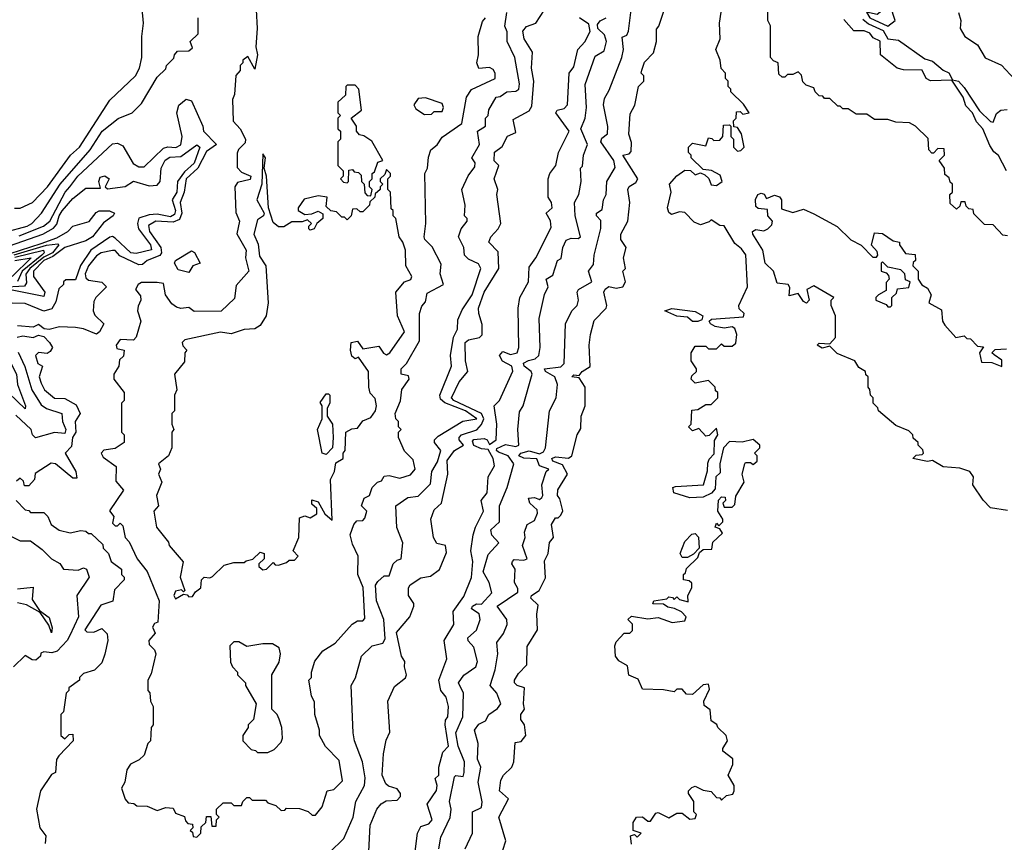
# Model space of a CAD drawing. Extents: x 2668140 to 2765664, y 823621 to 955240.
# Tile 207 of 256: x 2690594 to 2694327, y 875040 to 878158. Entities that reach past the tile are written whole.
import ezdxf

# ---------------------------------------------------------------- set-up
doc = ezdxf.new("R2010")
doc.units = 0

msp = doc.modelspace()

# ---------------------------------------------------------------- linework, layer by layer
at = {"layer": '0CON02XD'}
for points in [[(2690595, 877443.3), (2690642.5, 877465), (2690698.8, 877525), (2690785.9, 877644.1), (2690820, 877675), (2690935, 877852.5), (2691032.5, 877945), (2691047.5, 877975), (2691056.7, 878015), (2691056.7, 878095), (2691063.3, 878145), (2691052.5, 878255)], [(2692425, 875010), (2692436.7, 875045), (2692410, 875135), (2692447.5, 875205), (2692413.3, 875235), (2692417.5, 875275), (2692427.5, 875295), (2692460, 875325), (2692466.7, 875345), (2692471.7, 875418.3), (2692495, 875422.5), (2692512.5, 875445), (2692507.5, 875485), (2692493.3, 875505), (2692493.3, 875525), (2692507.5, 875545), (2692503.3, 875565), (2692507.5, 875625), (2692480, 875635), (2692470, 875645), (2692470, 875655), (2692485, 875680), (2692517, 875713), (2692518.3, 875781.7), (2692556.7, 875845), (2692553.8, 875905), (2692559.3, 875939.3), (2692532, 875965), (2692534.4, 875975.6), (2692563.3, 875995), (2692587, 876043), (2692583.6, 876106.4), (2692596.7, 876135), (2692603, 876177), (2692617.5, 876195), (2692610, 876245), (2692625, 876270), (2692635, 876270), (2692645, 876280), (2692653, 876297), (2692641.7, 876341.7), (2692632.5, 876355), (2692633.6, 876376.4), (2692670, 876435), (2692651.2, 876471.2), (2692615, 876484.4), (2692610.8, 876495), (2692625, 876500.8), (2692675, 876496.7), (2692687.5, 876505), (2692707.5, 876585), (2692721.7, 876608.3), (2692722.5, 876655), (2692737.5, 876695), (2692737.5, 876765), (2692715, 876800), (2692687.5, 876805), (2692695, 876812.5), (2692715, 876810), (2692725.9, 876824.1), (2692757, 876843), (2692752.5, 876925), (2692757.5, 876965), (2692771.7, 877018.3), (2692817.5, 877065), (2692820, 877075), (2692808, 877125), (2692813, 877137), (2692827, 877147), (2692855, 877140), (2692880, 877145), (2692890, 877165), (2692880, 877205), (2692890, 877215), (2692882.5, 877255), (2692892.5, 877295), (2692872.5, 877325), (2692872.5, 877345), (2692900, 877395), (2692907.5, 877465), (2692900, 877515), (2692904.1, 877525.9), (2692929.3, 877540.7), (2692936.7, 877555), (2692880, 877645), (2692905, 877650), (2692911.7, 877658.3), (2692913, 877693), (2692903.6, 877723.6), (2692908.3, 877801.7), (2692926.4, 877833.6), (2692940, 877905), (2692960, 877925), (2692960, 877945), (2692950, 877955), (2692953, 877967), (2692963, 877997), (2692997, 878033), (2693007.5, 878075), (2693008.3, 878121.7), (2693017, 878133), (2693056.4, 878253.6)], [(2691490, 878195), (2691493.8, 878125), (2691488.8, 878055), (2691495.7, 878025), (2691485, 877970), (2691458.3, 878018.3), (2691440, 878005), (2691440, 877995), (2691430, 877985), (2691430, 877965), (2691413, 877947), (2691407.5, 877875), (2691400, 877855), (2691403, 877773), (2691430, 877745), (2691450, 877705), (2691448.3, 877691.7), (2691423.6, 877666.4), (2691418.3, 877651.7), (2691418.3, 877598.3), (2691435, 877580), (2691470, 877565), (2691467, 877553), (2691419.3, 877540.7), (2691408.8, 877525), (2691413, 877427), (2691426.7, 877395), (2691417, 877347), (2691452.5, 877285), (2691450, 877255), (2691462.5, 877205), (2691415, 877150), (2691408.3, 877101.7), (2691357, 877053), (2691255, 877052.5), (2691235, 877067.5), (2691205, 877063.8), (2691188.3, 877068.3), (2691170.5, 877080.5), (2691146.7, 877115), (2691138.3, 877158.3), (2691115, 877162.5), (2691055, 877162.5), (2691042.5, 877155), (2691032.5, 877135), (2691051.7, 877111.7), (2691052.5, 877095), (2691042.5, 877072.5)], [(2691917.5, 875005), (2691922.5, 875105), (2691947.5, 875165), (2691963.6, 875186.4), (2691983, 875197), (2692025, 875200), (2692037, 875213), (2692037.5, 875225), (2692025, 875242.5), (2691992.5, 875252.5), (2691981.7, 875261.7), (2691967.5, 875295), (2691972.5, 875375), (2691983, 875427), (2691997, 875457), (2691990, 875575), (2692015, 875630), (2692056.4, 875663.6), (2692060, 875675), (2692052, 875705), (2692054, 875725), (2692040.8, 875745), (2692022.5, 875835), (2692073.3, 875895), (2692087.5, 875935), (2692087.5, 875945), (2692067.5, 875975), (2692067.5, 876005), (2692073.9, 876016.1), (2692115, 876042.5), (2692150.7, 876049.3), (2692185.9, 876074.1), (2692211.7, 876138.3), (2692207.5, 876165), (2692175, 876172.5), (2692162.5, 876195), (2692152.5, 876265), (2692165, 876300), (2692192.5, 876325), (2692217.5, 876435), (2692215, 876487.5), (2692242.5, 876525), (2692276.2, 876545), (2692260, 876565), (2692260, 876575), (2692268.8, 876585), (2692326.9, 876603.1), (2692345, 876624.2), (2692353.3, 876645), (2692344.4, 876665), (2692240, 876715), (2692231.2, 876725), (2692260, 876785), (2692292.5, 876825), (2692283.8, 876865), (2692282.5, 876935), (2692295, 876944.4), (2692337, 876953), (2692347, 876963), (2692347, 877003), (2692333.9, 877043.9), (2692333.8, 877065), (2692354.1, 877125.9), (2692410, 877215), (2692407.7, 877277.7), (2692372.5, 877315), (2692380, 877335), (2692407.5, 877365), (2692417.5, 877385), (2692403.3, 877495), (2692406.7, 877515), (2692392.5, 877555), (2692410, 877605), (2692393, 877623), (2692393.6, 877656.4), (2692423, 877677), (2692443.6, 877716.4), (2692475, 877730), (2692465, 877780), (2692525, 877812.5), (2692535, 877830), (2692543.3, 877925), (2692533.8, 877975), (2692537.5, 878035), (2692506.7, 878085), (2692501.2, 878115), (2692515, 878132.5), (2692550, 878145), (2692583.3, 878195)], [(2692282.5, 875015), (2692310, 875075), (2692310, 875155), (2692345, 875172.5), (2692347, 875193), (2692331.7, 875268.3), (2692342.5, 875325), (2692330, 875355), (2692332.5, 875415), (2692317.5, 875465), (2692335, 875487.5), (2692359.3, 875500.7), (2692372.5, 875525), (2692405, 875547.5), (2692417.5, 875565), (2692402.5, 875605), (2692377.5, 875635), (2692396.1, 875693.9), (2692406.2, 875755), (2692403, 875797), (2692428.3, 875831.7), (2692442.5, 875865), (2692440, 875885), (2692403.8, 875935), (2692481.7, 875988.3), (2692481.7, 876001.7), (2692470, 876025), (2692472.5, 876075), (2692460, 876095), (2692462.5, 876105), (2692468.3, 876111.7), (2692505, 876110), (2692517.5, 876115), (2692500, 876165), (2692510, 876195), (2692507.5, 876215), (2692517.5, 876245), (2692545, 876260), (2692557, 876287), (2692555, 876300), (2692527.5, 876325), (2692522.5, 876345), (2692545, 876347.5), (2692565, 876340), (2692573, 876347), (2692577.5, 876355), (2692573.3, 876395), (2692590, 876445), (2692600, 876455), (2692565, 876467.5), (2692553.8, 876493.8), (2692505.7, 876495.7), (2692486.7, 876505), (2692493.3, 876515), (2692525, 876523.3), (2692565, 876512.5), (2692579.3, 876520.7), (2692587.5, 876535), (2692602.5, 876675), (2692627.5, 876725), (2692632.5, 876775), (2692622.5, 876805), (2692586.7, 876825), (2692583.3, 876835), (2692645, 876842.5), (2692657.5, 876855), (2692662.5, 877005), (2692687.5, 877055), (2692707.5, 877075), (2692712.5, 877095), (2692707.5, 877125), (2692712.5, 877135), (2692762.5, 877165), (2692750, 877205), (2692769.3, 877230.7), (2692771.2, 877265), (2692797, 877367), (2692797, 877397), (2692780, 877415), (2692780, 877425), (2692801.7, 877438.3), (2692807.5, 877475), (2692817.5, 877495), (2692820, 877545), (2692851.7, 877598.3), (2692846.2, 877625), (2692797.5, 877695), (2692800.7, 877709.3), (2692822.5, 877725), (2692823, 877753), (2692807.5, 877835), (2692810.7, 877859.3), (2692828.8, 877891.2), (2692876.2, 878015), (2692882.5, 878045), (2692878.3, 878091.7), (2692895, 878100), (2692902.5, 878115), (2692912.5, 878195)], [(2692913, 875033), (2692910, 875065), (2692925, 875070), (2692935, 875060), (2692950, 875075), (2692920, 875085), (2692920, 875115), (2692932.5, 875135), (2692955, 875136.7), (2692975, 875120), (2692985, 875120), (2693005, 875150), (2693015, 875152.5), (2693055, 875133.3), (2693085, 875150), (2693105, 875150), (2693135, 875127.5), (2693155, 875130), (2693160, 875145), (2693150, 875155), (2693150, 875195), (2693130, 875225), (2693130, 875235), (2693141.7, 875248.3), (2693155, 875252.5), (2693185, 875237.5), (2693215, 875232.5), (2693235, 875210), (2693248.3, 875208.3), (2693255, 875200), (2693273, 875217), (2693297.5, 875222.5), (2693302.5, 875235), (2693302.5, 875255), (2693280, 875295), (2693297.5, 875335), (2693297, 875357), (2693260, 875385), (2693260, 875395), (2693277.5, 875425), (2693272.5, 875445), (2693240, 875475), (2693236.4, 875486.4), (2693215, 875500), (2693211.7, 875541.7), (2693188.3, 875558.3), (2693187.5, 875575), (2693209.3, 875620.7), (2693205, 875640), (2693185, 875637.5), (2693145, 875600), (2693121.7, 875601.7), (2693105, 875620), (2693085, 875620), (2693075, 875610), (2693035, 875617.5), (2692955, 875620), (2692938.3, 875658.3), (2692903, 875673), (2692898.3, 875708.3), (2692865, 875727.5), (2692852.5, 875745), (2692850, 875785), (2692855, 875800), (2692885, 875832.5), (2692907, 875833), (2692917, 875843), (2692917, 875867), (2692900, 875885), (2692913, 875897), (2692975, 875886.7), (2693015, 875892), (2693067, 875873), (2693115, 875880), (2693120, 875895), (2693103, 875913), (2693076.4, 875926.4), (2693050.7, 875930.7), (2693035, 875942.5), (2692994.1, 875944.1), (2692997.5, 875955), (2693047, 875963), (2693055, 875970), (2693068.3, 875968.3), (2693075, 875960), (2693085, 875970), (2693095, 875960), (2693128.3, 875951.7), (2693127.5, 875975), (2693142.5, 876005), (2693141.7, 876021.7), (2693131.7, 876031.7), (2693110, 876035), (2693110, 876055), (2693118.3, 876061.7), (2693121.7, 876078.3), (2693165, 876120), (2693171.7, 876138.3), (2693185, 876150), (2693218.3, 876151.7), (2693221.7, 876178.3), (2693258.3, 876211.7), (2693248.3, 876228.3), (2693230, 876235), (2693235, 876250), (2693245, 876240), (2693260, 876255), (2693260, 876265), (2693240, 876295), (2693243, 876337), (2693255, 876350), (2693268.3, 876348.3), (2693270, 876335), (2693260, 876325), (2693265, 876310), (2693295, 876310), (2693305, 876320), (2693308.3, 876351.7), (2693340, 876405), (2693332.5, 876435), (2693342.5, 876475), (2693345, 876480), (2693365, 876480), (2693375, 876472.5), (2693390, 876485), (2693390, 876505), (2693380, 876515), (2693400, 876535), (2693400, 876545), (2693375, 876566.7), (2693333, 876557), (2693285, 876559.2), (2693262.5, 876535), (2693248, 876475), (2693249.3, 876440.7), (2693232.5, 876425), (2693230, 876380), (2693216.7, 876363.3), (2693185, 876348.8), (2693135, 876345.8), (2693074.1, 876364.1), (2693070, 876385), (2693080.7, 876389.3), (2693186.7, 876395), (2693201.7, 876448.3), (2693202.5, 876477.5), (2693207.5, 876492.5), (2693227, 876513), (2693227.5, 876562.5), (2693240, 876585), (2693235, 876610), (2693208.3, 876581.7), (2693195, 876580), (2693168.3, 876608.3), (2693145, 876600), (2693130, 876615), (2693140, 876625), (2693141.7, 876678.3), (2693165, 876680), (2693195, 876700), (2693215, 876700), (2693240, 876725), (2693240, 876745), (2693231.7, 876751.7), (2693230, 876765), (2693205, 876790), (2693155, 876780), (2693140, 876795), (2693141.7, 876808.3), (2693160, 876825), (2693160, 876835), (2693140, 876865), (2693140, 876895), (2693155, 876920), (2693195, 876920), (2693205, 876910), (2693235, 876910), (2693255, 876930), (2693265, 876920), (2693295, 876920), (2693308.3, 876931.7), (2693312.5, 876965), (2693305, 876987.5), (2693295, 876993.3), (2693265, 876988.8), (2693230, 876995), (2693212.5, 877005), (2693207.5, 877015), (2693216.7, 877023.3), (2693338.3, 877031.7), (2693340, 877045), (2693321.7, 877061.7), (2693320, 877075), (2693352.5, 877145), (2693346.4, 877266.4), (2693330, 877290), (2693305, 877310), (2693265, 877376.7), (2693248.3, 877378.3), (2693215, 877400), (2693208.3, 877391.7), (2693175, 877380), (2693150.7, 877390.7), (2693115, 877427.5), (2693095, 877430), (2693065, 877420), (2693055, 877427.5), (2693050, 877445), (2693063.8, 877505), (2693057.5, 877535), (2693085, 877566.7), (2693115, 877587.5), (2693137, 877587), (2693155, 877570), (2693175, 877577.5), (2693190.7, 877570.7), (2693206.2, 877556.2), (2693215, 877532.5), (2693235, 877530), (2693257.5, 877545), (2693249.3, 877569.3), (2693217, 877587), (2693185, 877590), (2693140, 877635), (2693140, 877645), (2693130, 877655), (2693130, 877675), (2693145, 877690), (2693195, 877680), (2693205, 877710), (2693218.3, 877708.3), (2693225, 877700), (2693248.3, 877701.7), (2693260, 877715), (2693261.7, 877758.3), (2693285, 877760), (2693290, 877755), (2693290, 877715), (2693300, 877705), (2693300, 877675), (2693315, 877660), (2693328.3, 877661.7), (2693340, 877675), (2693330, 877725), (2693315, 877750), (2693301.7, 877751.7), (2693300, 877775), (2693310, 877785), (2693311.7, 877808.3), (2693325, 877810), (2693335, 877800), (2693360, 877805), (2693338.3, 877838.3), (2693290, 877885), (2693290, 877895), (2693280, 877905), (2693280, 877925), (2693270, 877935), (2693270, 877955), (2693253, 877973), (2693250, 878005), (2693232.5, 878045), (2693250, 878085), (2693247.5, 878145), (2693253, 878187)], [(2694338.3, 877338.3), (2694321.7, 877341.7), (2694285, 877380), (2694251.7, 877381.7), (2694211.7, 877421.7), (2694208.3, 877438.3), (2694191.7, 877441.7), (2694181.7, 877451.7), (2694178.3, 877468.3), (2694161.7, 877468.3), (2694158.3, 877451.7), (2694145, 877440), (2694121.7, 877461.7), (2694120, 877495), (2694130, 877505), (2694130, 877535), (2694121.7, 877541.7), (2694118.3, 877558.3), (2694101.7, 877571.7), (2694100, 877595), (2694080, 877625), (2694100, 877645), (2694098.3, 877668.3), (2694075, 877670), (2694058.3, 877651.7), (2694051.7, 877651.7), (2694040, 877665), (2694038.3, 877708.3), (2693990, 877755), (2693967, 877767), (2693915, 877770), (2693885, 877780), (2693835, 877780), (2693805, 877800), (2693765, 877800), (2693735, 877820), (2693715, 877820), (2693705, 877830), (2693695, 877830), (2693665, 877860), (2693645, 877860), (2693638.3, 877868.3), (2693625, 877870), (2693610, 877885), (2693605, 877900), (2693575, 877910), (2693563, 877923), (2693558.3, 877948.3), (2693545, 877960), (2693525, 877950), (2693505, 877950), (2693495, 877940), (2693485, 877940), (2693471.7, 877951.7), (2693470, 877995), (2693451.7, 878001.7), (2693440, 878015), (2693440, 878135), (2693430, 878155), (2693430, 878215)], [(2693885, 878134), (2693912.5, 878155), (2693895, 878210), (2693885, 878210), (2693845, 878177.5), (2693803.9, 878186.1), (2693817.5, 878165), (2693885, 878134)], [(2690537.5, 877352.5), (2690622.5, 877375), (2690640, 877385), (2690675.8, 877424.2), (2690747.5, 877535), (2690861.2, 877665), (2690906.7, 877735), (2690966.7, 877783.3), (2691020, 877805), (2691055, 877840), (2691115, 877940), (2691148.3, 877971.7), (2691150, 877985), (2691178.3, 878011.7), (2691180, 878025), (2691191.7, 878038.3), (2691235, 878040), (2691248.3, 878051.7), (2691240, 878075), (2691270, 878105), (2691270, 878165)], [(2691265, 875060), (2691280, 875075), (2691281.7, 875098.3), (2691300, 875115), (2691301.7, 875138.3), (2691318.3, 875138.3), (2691321.7, 875101.7), (2691338.3, 875101.7), (2691340, 875125), (2691350, 875135), (2691340, 875145), (2691340, 875165), (2691365, 875190), (2691395, 875190), (2691405, 875180), (2691435, 875180), (2691440, 875195), (2691455, 875210), (2691465, 875210), (2691475, 875200), (2691525, 875200), (2691535, 875190), (2691565, 875180), (2691585, 875160), (2691598.3, 875161.7), (2691605, 875170), (2691655, 875167.5), (2691687, 875157), (2691703, 875143), (2691715, 875142.5), (2691740, 875175), (2691760, 875235), (2691785, 875240), (2691817, 875273), (2691805, 875350), (2691753.6, 875403.6), (2691730, 875445), (2691730, 875465), (2691712.5, 875525), (2691711.7, 875571.7), (2691700, 875595), (2691690, 875655), (2691700, 875665), (2691700, 875685), (2691713, 875727), (2691743.6, 875766.4), (2691790, 875795), (2691853.6, 875866.4), (2691875, 875880), (2691895, 875880), (2691901.7, 875888.3), (2691896.1, 876006.1), (2691876.2, 876055), (2691877.5, 876125), (2691855, 876170), (2691846.7, 876205), (2691860, 876245), (2691871.7, 876258.3), (2691895, 876260), (2691901.7, 876268.3), (2691910, 876295), (2691890, 876315), (2691900, 876345), (2691920, 876355), (2691930, 876385), (2691950, 876405), (2691965, 876410), (2691975, 876427.5), (2691995, 876430), (2692035, 876420), (2692075, 876432.5), (2692092.5, 876455), (2692085, 876490), (2692053, 876523), (2692030, 876575), (2692030, 876595), (2692040, 876605), (2692030, 876615), (2692030, 876635), (2692020, 876645), (2692017.5, 876665), (2692037, 876713), (2692043, 876757), (2692070, 876795), (2692068.3, 876808.3), (2692040, 876815), (2692040, 876835), (2692060, 876855), (2692109.3, 876940.7), (2692110, 877045), (2692118.3, 877071.7), (2692131.7, 877088.3), (2692138.3, 877121.7), (2692200, 877155), (2692187.5, 877195), (2692191.7, 877231.7), (2692157, 877297), (2692130, 877325), (2692127.5, 877335), (2692133.3, 877385), (2692130, 877575), (2692140, 877595), (2692143, 877637), (2692152.5, 877665), (2692176.4, 877683.6), (2692195, 877712.5), (2692270, 877765), (2692287.5, 877865), (2692307, 877893), (2692396.7, 877935), (2692396.7, 877955), (2692389.3, 877969.3), (2692375, 877977.5), (2692335, 877973.3), (2692327.5, 877995), (2692333.8, 878025), (2692332.5, 878095), (2692348.3, 878151.7), (2692360, 878165)], [(2691768.3, 875001.7), (2691822.5, 875055), (2691857.5, 875135), (2691867.5, 875195), (2691901.2, 875255), (2691903.3, 875285), (2691893.3, 875345), (2691862.5, 875425), (2691857.5, 875455), (2691850, 875635), (2691867, 875663), (2691890, 875745), (2691930, 875785), (2691970, 875795), (2691979.3, 875810.7), (2691973.8, 875885), (2691946, 875955), (2691942.5, 876015), (2691951.7, 876028.3), (2691975, 876050), (2691995, 876050), (2692010, 876095), (2692025, 876110), (2692040, 876115), (2692046.7, 876175), (2692023.9, 876233.9), (2692020, 876315), (2692065, 876347.5), (2692105, 876352.5), (2692150.7, 876399.3), (2692156.7, 876445), (2692177.3, 876482.7), (2692190, 876525), (2692166, 876555), (2692166, 876565), (2692180.3, 876579.7), (2692274.1, 876635.9), (2692327.5, 876645), (2692283.3, 876675), (2692205.5, 876705.5), (2692189.5, 876719.5), (2692186.2, 876735), (2692231.2, 876845), (2692226.7, 876885), (2692238, 876955), (2692253.3, 876985), (2692255, 877020), (2692271.7, 877058.3), (2692308.8, 877115), (2692342.5, 877215), (2692333, 877233), (2692295, 877250), (2692280, 877265), (2692277.5, 877295), (2692257.5, 877335), (2692267.5, 877365), (2692290, 877395), (2692290, 877405), (2692280, 877415), (2692282.5, 877455), (2692270, 877515), (2692293.8, 877566.2), (2692319.3, 877600.7), (2692320, 877615), (2692307.5, 877635), (2692336.7, 877685), (2692330, 877735), (2692360, 877755), (2692360, 877785), (2692370, 877795), (2692373, 877817), (2692400, 877865), (2692415, 877867.5), (2692440, 877885), (2692475, 877886.7), (2692486.2, 877895), (2692488.8, 877915), (2692471.2, 878015), (2692442.5, 878075), (2692441.7, 878111.7), (2692433.3, 878133.3), (2692440, 878185)], [(2692092.5, 875005), (2692102.5, 875075), (2692115, 875100), (2692145, 875110), (2692157.5, 875125), (2692138, 875185), (2692173.9, 875236.1), (2692176.7, 875255), (2692168.3, 875281.7), (2692182.5, 875295), (2692182.5, 875325), (2692198.3, 875381.7), (2692220, 875405), (2692206.2, 875485), (2692207.5, 875502.5), (2692217.5, 875515), (2692220, 875555), (2692210.7, 875590.7), (2692190, 875615), (2692182.5, 875655), (2692213.3, 875735), (2692203.3, 875805), (2692240, 875865), (2692237.5, 875915), (2692278, 875972), (2692306.1, 876043.9), (2692311.2, 876105), (2692304.2, 876145), (2692313.3, 876205), (2692321.2, 876235), (2692352.5, 876295), (2692343.3, 876335), (2692365.9, 876364.1), (2692370, 876425), (2692393.6, 876466.4), (2692388.8, 876495), (2692369.5, 876529.5), (2692345, 876531.8), (2692315, 876544.6), (2692310, 876560), (2692315, 876566.9), (2692355, 876570.6), (2692365.8, 876565.8), (2692375, 876547.5), (2692400, 876565), (2692402.5, 876625), (2692392.5, 876695), (2692412.5, 876715), (2692463.6, 876826.4), (2692460, 876845), (2692424.4, 876864.4), (2692412.9, 876885), (2692425, 876900), (2692455, 876888.6), (2692480, 876895), (2692486.7, 876915), (2692483.3, 877065), (2692490, 877105), (2692522.5, 877165), (2692525, 877220), (2692550, 877255), (2692609.3, 877370.7), (2692606.2, 877396.2), (2692590, 877425), (2692612.5, 877445), (2692610, 877465), (2692597.5, 877485), (2692597.5, 877555), (2692603.3, 877575), (2692626.7, 877605), (2692636.7, 877655), (2692676.7, 877735), (2692626, 877805), (2692631.2, 877815), (2692658, 877822), (2692670, 877835), (2692677.5, 877955), (2692695, 877980), (2692710, 878045), (2692736.1, 878073.9), (2692757.1, 878112.9), (2692750.9, 878140.9), (2692716.7, 878165)], [(2692182.5, 875015), (2692190.7, 875059.3), (2692226.2, 875133.8), (2692230, 875165), (2692223.3, 875195), (2692242, 875288), (2692247, 875293), (2692275, 875290), (2692278.8, 875305), (2692280, 875345), (2692256.2, 875405), (2692246.7, 875455), (2692273.8, 875515), (2692276.7, 875605), (2692257.5, 875645), (2692277, 875673), (2692322.5, 875705), (2692330, 875725), (2692315, 875780), (2692293.9, 875803.9), (2692293.3, 875815), (2692326, 875844), (2692340, 875885), (2692336.2, 875906.2), (2692306.7, 875925), (2692310, 875935), (2692325, 875943.3), (2692345, 875942.5), (2692383.3, 875985), (2692373.3, 876025), (2692351.2, 876065), (2692369.3, 876130.7), (2692410, 876175), (2692383.9, 876203.9), (2692380, 876225), (2692412.5, 876255), (2692412.5, 876315), (2692442.5, 876385), (2692467.5, 876475), (2692446, 876505), (2692408.8, 876518.8), (2692401.4, 876525), (2692402.7, 876532.7), (2692435, 876547.5), (2692475, 876540), (2692486.7, 876545), (2692482.5, 876605), (2692488.3, 876671.7), (2692502.5, 876695), (2692536.7, 876815), (2692533.3, 876825), (2692506, 876845), (2692504.4, 876855.6), (2692523.3, 876866.7), (2692547.5, 876872.5), (2692562.5, 876885), (2692567.5, 876915), (2692563.3, 877025), (2692583.6, 877116.4), (2692597.5, 877145), (2692590, 877175), (2692615, 877190), (2692632.5, 877245), (2692647, 877253), (2692653.3, 877295), (2692665, 877322.5), (2692685, 877330), (2692711.7, 877328.3), (2692720, 877335), (2692700, 877415), (2692697.5, 877465), (2692713.3, 877495), (2692722.5, 877545), (2692720, 877595), (2692727, 877603), (2692731.2, 877645), (2692746.2, 877685), (2692721.2, 877745), (2692737.5, 877785), (2692742.5, 877825), (2692737, 877913), (2692775, 878020), (2692810, 878040), (2692818.8, 878075), (2692810.5, 878100.5), (2692786.2, 878125), (2692785, 878140), (2692795, 878153.3), (2692817.5, 878165)], [(2694335.6, 877585.6), (2694305, 877643.3), (2694286.9, 877656.9), (2694271.7, 877681.7), (2694245.8, 877745), (2694221.1, 877771.1), (2694206.2, 877805), (2694181.2, 877831.2), (2694170.8, 877865), (2694128.3, 877928.3), (2694047, 877927), (2694030, 877935), (2694015, 877966.7), (2693945, 877967.5), (2693920, 877975), (2693857.5, 878025), (2693856.2, 878076.2), (2693830, 878090), (2693817, 878107), (2693795, 878116.2), (2693756.4, 878116.4), (2693718.7, 878158.7)], [(2693790.5, 878160.5), (2693812.1, 878142.1), (2693867, 878117), (2693885, 878086.2), (2693925, 878080), (2694025, 878010), (2694055, 878000.5), (2694095, 877966.9), (2694116.5, 877956.5), (2694130.7, 877930.7), (2694153.3, 877925), (2694175, 877900.8), (2694233.2, 877813.2), (2694275, 877772.5), (2694285, 877770), (2694297.5, 877802.5), (2694314.2, 877815.8), (2694337.3, 877817.3)], [(2694153.3, 878185), (2694162.5, 878155), (2694160, 878125), (2694177.5, 878095), (2694225, 878062.5), (2694253.6, 878013.6), (2694316.1, 877986.1), (2694365, 877932.5)], [(2691925, 877490), (2691930, 877515), (2691920, 877525), (2691920, 877545), (2691930, 877555), (2691930, 877575), (2691938.3, 877581.7), (2691951.7, 877618.3), (2691970, 877625), (2691928.3, 877698.3), (2691898.3, 877718.3), (2691881.7, 877721.7), (2691870, 877735), (2691870, 877755), (2691850, 877785), (2691890, 877815), (2691880, 877895), (2691865, 877910), (2691835, 877910), (2691830, 877905), (2691828.3, 877871.7), (2691800, 877845), (2691800, 877805), (2691810, 877795), (2691800, 877785), (2691800, 877745), (2691810, 877735), (2691810, 877705), (2691800, 877695), (2691800, 877605), (2691820, 877585), (2691820, 877565), (2691810, 877555), (2691821.7, 877541.7), (2691835, 877540), (2691840, 877545), (2691841.7, 877588.3), (2691855, 877590), (2691861.7, 877581.7), (2691878.3, 877578.3), (2691888.3, 877568.3), (2691890, 877545), (2691900, 877535), (2691901.7, 877501.7), (2691911.7, 877491.7), (2691925, 877490)], [(2690591.1, 877338.9), (2690683.8, 877375), (2690708, 877395), (2690765.9, 877504.1), (2690783.8, 877525), (2690813.8, 877565), (2690945, 877687.5), (2690965, 877690), (2690985, 877680), (2691023.6, 877613.6), (2691045, 877600), (2691065, 877600), (2691138.8, 877671.2), (2691155, 877676.7), (2691186.1, 877673.9), (2691205, 877683.3), (2691210, 877715), (2691188.8, 877805), (2691196.4, 877833.6), (2691225, 877857.5), (2691245, 877850), (2691287.5, 877755), (2691290, 877735), (2691340, 877685), (2691301.7, 877658.3), (2691269.2, 877595), (2691224.3, 877555), (2691217.5, 877505), (2691202.5, 877465), (2691208.1, 877425), (2691199.1, 877400.9), (2691175, 877390.6), (2691110, 877395), (2691081.7, 877378.3), (2691086.2, 877355), (2691128.6, 877295), (2691130.8, 877275), (2691125.5, 877264.5), (2691077.5, 877245), (2691059.5, 877230.5), (2691045, 877228.8), (2690973, 877263), (2690955, 877283.3), (2690945, 877283.3), (2690902.5, 877275), (2690885, 877263.3), (2690854, 877225), (2690842, 877195), (2690845, 877180), (2690855, 877171.2), (2690905, 877163.3), (2690922.5, 877145), (2690882.5, 877105), (2690875, 877090), (2690872.5, 877055), (2690878.3, 877038.3), (2690912.5, 877005), (2690896.7, 876975), (2690885, 876966.7), (2690835, 876986.7), (2690805, 876991.2), (2690745, 876993.3), (2690705, 876983.3), (2690686.7, 876986.7), (2690665, 877002.5), (2690645, 876992.5), (2690585, 876997.5)], [(2692128.3, 877798.3), (2692155, 877800), (2692165, 877810), (2692195, 877810), (2692200, 877825), (2692195, 877840), (2692131.7, 877861.7), (2692105, 877860), (2692087.5, 877835), (2692095, 877820), (2692128.3, 877798.3)], [(2690555, 877300.4), (2690681.2, 877345), (2690721.7, 877368.3), (2690735, 877383.3), (2690743.1, 877415), (2690755, 877434), (2690795, 877480), (2690845, 877520), (2690900, 877520), (2690893.3, 877545), (2690899.3, 877560.7), (2690916.4, 877566.4), (2690932.5, 877555), (2690917.5, 877525), (2690927, 877517), (2690993.9, 877526.1), (2691025, 877546.2), (2691085, 877528.6), (2691115, 877530.8), (2691125.7, 877545), (2691130, 877595), (2691145, 877626.2), (2691162.9, 877637.1), (2691205, 877639.2), (2691265, 877683.3), (2691276.2, 877675), (2691255.4, 877614.6), (2691218.3, 877581.7), (2691191.4, 877545), (2691189.4, 877505), (2691171.4, 877475), (2691184.4, 877435), (2691180.9, 877419.1), (2691165, 877411.5), (2691115, 877420.5), (2691085, 877418.5), (2691045, 877406), (2691040, 877385), (2691044.4, 877365), (2691089.2, 877305), (2691093.8, 877286.2), (2691035, 877271.4), (2691014.5, 877274.5), (2690955, 877330), (2690945, 877336.7), (2690935, 877333.3), (2690862.9, 877285), (2690823.7, 877226.3), (2690805, 877172.5), (2690768.3, 877171.7), (2690760, 877165), (2690760, 877155), (2690742.3, 877137.7), (2690730.9, 877089.1), (2690715, 877062), (2690685, 877053.8), (2690615, 877082), (2690565, 877083.8)], [(2691185, 875962.5), (2691215, 875980), (2691228.3, 875978.3), (2691235, 875970), (2691248.3, 875971.7), (2691260, 875990), (2691280, 876005), (2691282.5, 876035), (2691292.5, 876045), (2691315, 876042.5), (2691325, 876047.5), (2691369.3, 876090.7), (2691405, 876100), (2691445, 876100), (2691452.5, 876107.5), (2691477, 876113), (2691505, 876140), (2691520, 876135), (2691520, 876115), (2691500, 876095), (2691500, 876085), (2691515, 876072.5), (2691530, 876075), (2691555, 876100), (2691561.7, 876091.7), (2691575, 876090), (2691605, 876100), (2691615, 876110), (2691635, 876110), (2691650, 876125), (2691630, 876145), (2691652.5, 876195), (2691655, 876270), (2691675, 876277.5), (2691695, 876270), (2691720, 876285), (2691720, 876305), (2691701.7, 876321.7), (2691701.7, 876338.3), (2691725, 876330), (2691750, 876285), (2691778.3, 876261.7), (2691772.5, 876415), (2691786.7, 876445), (2691791.7, 876478.3), (2691820, 876495), (2691820, 876515), (2691827.5, 876525), (2691830, 876595), (2691853, 876607), (2691875, 876610), (2691895, 876637.5), (2691925, 876650), (2691942.5, 876675), (2691946.7, 876695), (2691941.7, 876721.7), (2691923, 876743), (2691917.5, 876765), (2691916.7, 876825), (2691878.3, 876878.3), (2691865, 876872.5), (2691853, 876883), (2691847.5, 876905), (2691850, 876935), (2691875, 876940), (2691895, 876910), (2691955, 876920), (2691973.6, 876893.6), (2691985, 876887.5), (2691997.5, 876895), (2692052.5, 876975), (2692026.7, 877035), (2692020, 877125), (2692052.5, 877165), (2692076.1, 877173.9), (2692080, 877185), (2692057.5, 877225), (2692056.7, 877285), (2692046.7, 877315), (2692032.5, 877335), (2692020, 877405), (2692010, 877415), (2692010, 877435), (2692001.7, 877441.7), (2692000, 877505), (2691990, 877515), (2691990, 877555), (2692000, 877565), (2692000, 877575), (2691985, 877590), (2691978.3, 877571.7), (2691960, 877555), (2691960, 877545), (2691970, 877535), (2691960, 877525), (2691960, 877515), (2691941.7, 877498.3), (2691940, 877485), (2691921.7, 877468.3), (2691920, 877455), (2691895, 877430), (2691885, 877430), (2691871.7, 877441.7), (2691855, 877440), (2691850, 877415), (2691835, 877400), (2691825, 877410), (2691815, 877410), (2691795, 877430), (2691773, 877433), (2691755, 877450), (2691760, 877485), (2691725, 877490), (2691671.7, 877478.3), (2691650, 877445), (2691650, 877435), (2691675, 877420), (2691701.7, 877421.7), (2691725, 877432.5), (2691742.5, 877422.5), (2691742.5, 877405), (2691720, 877385), (2691710, 877365), (2691695, 877360), (2691690, 877365), (2691690, 877375), (2691700, 877385), (2691685, 877400), (2691665, 877392.5), (2691625, 877392.5), (2691595, 877372.5), (2691575, 877372.5), (2691555, 877390), (2691536.7, 877445), (2691528.8, 877565), (2691520, 877595), (2691526.2, 877635), (2691515, 877650), (2691512, 877535), (2691493.3, 877475), (2691520, 877425), (2691517.5, 877415), (2691495, 877400), (2691481.2, 877345), (2691497.5, 877307.5), (2691502.3, 877262.3), (2691527.5, 877225), (2691535.8, 877085), (2691528, 877035), (2691505, 876998.8), (2691485, 876986.2), (2691445, 876984), (2691395, 876968), (2691355, 876973.3), (2691220, 876945), (2691210, 876935), (2691211.7, 876921.7), (2691227.5, 876905), (2691220, 876895), (2691218.3, 876861.7), (2691180, 876815), (2691190, 876755), (2691180, 876735), (2691180, 876675), (2691170, 876665), (2691170, 876625), (2691177.5, 876605), (2691170, 876595), (2691170, 876535), (2691157.5, 876505), (2691120, 876475), (2691127.5, 876455), (2691120, 876435), (2691132.5, 876405), (2691112.5, 876355), (2691120, 876315), (2691102.5, 876295), (2691112.5, 876235), (2691158.3, 876178.3), (2691160, 876165), (2691213, 876103), (2691202.5, 876045), (2691220, 875995), (2691215, 875990), (2691207.5, 875997.5), (2691185, 875992.5), (2691177.5, 875975), (2691185, 875962.5)], [(2693680, 877105), (2693605, 877148.8), (2693577.5, 877135), (2693587.5, 877095), (2693577, 877083), (2693565, 877090), (2693545, 877120), (2693511.7, 877111.7), (2693513, 877143), (2693507.5, 877155), (2693465, 877160), (2693451.2, 877205), (2693420, 877235), (2693411.2, 877285), (2693373.3, 877345), (2693372.5, 877355), (2693385, 877362.5), (2693415, 877357.5), (2693430, 877365), (2693445, 877380), (2693447.5, 877395), (2693430, 877415), (2693428.3, 877438.3), (2693393, 877443), (2693385, 877450), (2693383.6, 877476.4), (2693392.5, 877495), (2693405, 877500), (2693416.4, 877496.4), (2693425, 877480), (2693455, 877492.5), (2693475, 877486.7), (2693482.5, 877475), (2693481.7, 877441.7), (2693525, 877427.5), (2693565, 877440), (2693605, 877422.5), (2693693.6, 877373.6), (2693745, 877323.3), (2693783.9, 877303.9), (2693828.3, 877258.3), (2693841.7, 877258.3), (2693847.5, 877265), (2693845, 877280), (2693823.3, 877303.3), (2693835, 877350), (2693865, 877347.5), (2693905, 877320), (2693930, 877315), (2693930, 877305), (2693951.7, 877271.7), (2693988.3, 877268.3), (2693990, 877245), (2693981.7, 877238.3), (2693980, 877225), (2694000, 877205), (2694000, 877175), (2694013.6, 877153.6), (2694035, 877140), (2694050, 877115), (2694040, 877085), (2694088.3, 877058.3), (2694092.5, 877015), (2694100.7, 877000.7), (2694143.3, 876953.3), (2694175, 876960), (2694185, 876950), (2694198.3, 876948.3), (2694225, 876920), (2694248.3, 876918.3), (2694232.5, 876895), (2694240, 876860), (2694279.3, 876859.3), (2694317, 876843), (2694317, 876867), (2694288.3, 876888.3), (2694280, 876895), (2694291.7, 876908.3), (2694335, 876910)], [(2690573.6, 877443.6), (2690595, 877443.3)], [(2690557.8, 877272.2), (2690675, 877309.7), (2690735, 877330.9), (2690775.8, 877355), (2690795, 877376), (2690856.5, 877393.5), (2690883, 877427), (2690895, 877433.8), (2690933.6, 877433.6), (2690952.5, 877425), (2690947.5, 877415), (2690911.4, 877388.6), (2690870, 877335), (2690845, 877320), (2690765, 877294.4), (2690719.8, 877260.2), (2690685.6, 877245), (2690645.7, 877205), (2690645.8, 877185), (2690688.6, 877125), (2690685, 877108.8), (2690565, 877133.1)], [(2690572.6, 877267.4), (2690695, 877303.2), (2690738, 877308), (2690742.5, 877305), (2690717.8, 877275), (2690685, 877258), (2690631.5, 877215), (2690616.6, 877193.4), (2690619.5, 877160.5), (2690611.9, 877148.1), (2690525, 877143.2)], [(2690575, 877245.9), (2690636.7, 877255), (2690565.4, 877184.6)], [(2690575, 877257.9), (2690683.9, 877283.9), (2690685.8, 877275), (2690677.1, 877265), (2690602.7, 877205), (2690585, 877166.2)], [(2691235, 877200), (2691195, 877210), (2691181.2, 877235), (2691183.8, 877245), (2691245, 877282.5), (2691256.1, 877276.1), (2691277.5, 877235), (2691250, 877225), (2691235, 877200)], [(2693895, 877070), (2693900, 877075), (2693900, 877105), (2693918.3, 877121.7), (2693921.7, 877138.3), (2693965, 877142.5), (2693970, 877165), (2693951.7, 877171.7), (2693950, 877195), (2693935, 877210), (2693885, 877220), (2693865, 877240), (2693860, 877235), (2693860, 877205), (2693878.3, 877198.3), (2693888.3, 877188.3), (2693890, 877175), (2693878.3, 877161.7), (2693878.3, 877131.7), (2693850, 877115), (2693840, 877105), (2693840, 877095), (2693878.3, 877078.3), (2693885, 877070), (2693895, 877070)], [(2694338.3, 876298.3), (2694275, 876307.5), (2694247, 876337), (2694207.5, 876395), (2694210, 876425), (2694196.1, 876446.1), (2694158.6, 876458.6), (2694095, 876463.8), (2694055, 876487.5), (2694035, 876483.8), (2693980, 876495), (2693993, 876507), (2694015, 876510), (2694020, 876515), (2694018.3, 876528.3), (2694000, 876545), (2694000, 876555), (2693981.7, 876571.7), (2693980, 876585), (2693965, 876600), (2693915, 876620), (2693850, 876675), (2693847, 876687), (2693830, 876705), (2693830, 876725), (2693820, 876735), (2693817, 876757), (2693810, 876765), (2693810, 876805), (2693801.7, 876811.7), (2693800, 876825), (2693775, 876840), (2693760, 876865), (2693692.9, 876892.9), (2693665, 876920), (2693636.4, 876913.6), (2693617.5, 876925), (2693625, 876932.5), (2693665, 876930), (2693686.4, 876953.6), (2693686.7, 877035), (2693670, 877075), (2693670, 877095), (2693680, 877105)], [(2691042.5, 877072.5), (2691040, 877055), (2691053.3, 877015), (2691035.8, 876954.2), (2691025, 876943.8), (2690975, 876946.2), (2690960, 876925), (2690961.7, 876911.7), (2690990, 876905), (2690987, 876883), (2690971.7, 876868.3), (2690970, 876845), (2690950, 876815), (2690950, 876795), (2690990, 876745), (2690990, 876715), (2690980, 876705), (2690980, 876595), (2690990, 876585), (2690990, 876555), (2690955, 876532.5), (2690913, 876527), (2690902.5, 876515), (2690910, 876500), (2690960, 876465), (2690958.3, 876408.3), (2690986.7, 876375), (2690933.6, 876296.4), (2690950, 876275), (2690945, 876250), (2690955, 876240), (2690965, 876240), (2690975, 876250), (2690985, 876240), (2690993.3, 876195), (2691008.8, 876178.8), (2691038.8, 876115), (2691077, 876067), (2691122.5, 875955), (2691117.5, 875875), (2691105, 875870), (2691097.5, 875855), (2691106.7, 875833.3), (2691083.3, 875805), (2691085, 875790), (2691105, 875770), (2691110, 875755), (2691091.7, 875678.3), (2691080, 875655), (2691080, 875615), (2691087, 875607), (2691090, 875575), (2691100, 875555), (2691100, 875485), (2691092.5, 875475), (2691090, 875425), (2691080, 875415), (2691065, 875370), (2691047, 875353), (2691013.6, 875336.4), (2691000, 875315), (2690991.7, 875268.3), (2690980, 875245), (2690993, 875203), (2691005, 875190), (2691027, 875187), (2691038.3, 875178.3), (2691077, 875177), (2691115, 875160), (2691148.3, 875171.7), (2691175, 875170), (2691185, 875150), (2691218.3, 875138.3), (2691221.7, 875121.7), (2691231.7, 875111.7), (2691248.3, 875108.3), (2691250, 875095), (2691240, 875085), (2691248.3, 875078.3), (2691251.7, 875061.7), (2691265, 875060)], [(2693165, 877014), (2693145, 877014), (2693125, 877030), (2693085, 877034), (2693040, 877055), (2693066.7, 877063.3), (2693155, 877052), (2693183.3, 877035), (2693179.5, 877020.5), (2693165, 877014)], [(2690584.2, 876954.2), (2690605, 876960), (2690645, 876953.3), (2690665, 876962.5), (2690685, 876957.5), (2690706.7, 876935), (2690717.5, 876915), (2690709.3, 876900.7), (2690697.5, 876892.5), (2690665, 876896.7), (2690654, 876885), (2690662.5, 876855), (2690680, 876845), (2690667.5, 876805), (2690675, 876780), (2690687.5, 876755), (2690725, 876723.3), (2690765, 876722.5), (2690808.3, 876698.3), (2690822.5, 876665), (2690803.8, 876635), (2690806.2, 876595), (2690794.2, 876575), (2690789.5, 876540.5), (2690766.2, 876515), (2690806.2, 876445), (2690810, 876420), (2690795, 876420), (2690730, 876475), (2690713, 876477), (2690651.7, 876438.3), (2690650, 876415), (2690628.3, 876391.7), (2690611.7, 876391.7), (2690608.3, 876408.3), (2690595, 876420), (2690581.7, 876408.3)], [(2690615, 876683.3), (2690551.9, 876741.9), (2690512.1, 876762.1), (2690501.1, 876775), (2690487.5, 876835), (2690461.2, 876875), (2690461.4, 876888.6), (2690475, 876903.3), (2690505, 876905.3), (2690532.8, 876892.8), (2690548.3, 876878.3), (2690581.8, 876815), (2690585.5, 876775), (2690616, 876695), (2690615, 876683.3)], [(2690588, 876898), (2690613.3, 876843.3), (2690640, 876755), (2690675, 876698.8), (2690695, 876684.2), (2690753.3, 876665), (2690756.2, 876635), (2690768, 876605), (2690765, 876590), (2690725, 876593.1), (2690653, 876573), (2690642.5, 876585), (2690637.5, 876605), (2690579.1, 876659.1)], [(2691755, 876510), (2691740, 876515), (2691723.3, 876605), (2691740, 876645), (2691740, 876695), (2691733, 876707), (2691755, 876740), (2691765, 876740), (2691770, 876735), (2691770, 876705), (2691760, 876685), (2691760, 876655), (2691780, 876625), (2691782.5, 876575), (2691780, 876535), (2691755, 876510)], [(2690580, 876335), (2690615, 876300), (2690628.3, 876298.3), (2690635, 876290), (2690685, 876290), (2690700, 876275), (2690712.5, 876245), (2690743, 876223), (2690785, 876212.5), (2690825, 876222.5), (2690845, 876220), (2690855, 876210), (2690865, 876210), (2690908.3, 876168.3), (2690910, 876155), (2690930, 876135), (2690940, 876105), (2690980, 876075), (2690980, 876055), (2690990, 876045), (2690990, 876035), (2690953, 875997), (2690946.4, 875953.6), (2690901.7, 875938.3), (2690840, 875845), (2690848.3, 875838.3), (2690875, 875836.7), (2690905, 875850), (2690925, 875830), (2690927.5, 875805), (2690917, 875753), (2690905, 875720), (2690877, 875693), (2690835, 875680), (2690820, 875665), (2690820, 875655), (2690780, 875625), (2690780, 875615), (2690770, 875605), (2690760, 875535), (2690750, 875525), (2690750, 875445), (2690765, 875432.5), (2690781.7, 875448.3), (2690795, 875450), (2690796.7, 875425), (2690741.7, 875368.3), (2690733.3, 875353.3), (2690730, 875305), (2690713.6, 875296.4), (2690672.5, 875235), (2690657.5, 875165), (2690670, 875095), (2690692.5, 875065), (2690690, 875035)], [(2690545, 876207.5), (2690595, 876182.5), (2690635, 876182.5), (2690679.3, 876149.3), (2690713.9, 876113.9), (2690746.4, 876096.4), (2690760, 876075), (2690815, 876071.2), (2690835, 876080), (2690847.5, 876075), (2690856.7, 876045), (2690810, 875975), (2690816.7, 875895), (2690783.3, 875823.3), (2690774, 875805), (2690735.8, 875764.2), (2690715, 875758.8), (2690685, 875762.5), (2690673.6, 875756.4), (2690672.5, 875745), (2690655, 875730), (2690641.2, 875731.2), (2690615, 875747.5), (2690570, 875705)], [(2693125, 876120), (2693105, 876120), (2693097.5, 876135), (2693115, 876180), (2693141.7, 876208.3), (2693155, 876210), (2693167, 876197), (2693170, 876155), (2693148.3, 876131.7), (2693125, 876120)], [(2690585, 876001.2), (2690645, 876007.5), (2690640.8, 875960.8), (2690668.3, 875918.3), (2690705, 875892.5), (2690717, 875853), (2690714.1, 875834.1), (2690703.6, 875863.6), (2690671.7, 875911.7), (2690620, 875940), (2690585, 875948)], [(2691535, 875380), (2691558.3, 875391.7), (2691585, 875420), (2691590, 875435), (2691587.5, 875475), (2691577, 875507), (2691570, 875525), (2691550, 875545), (2691550, 875675), (2691577, 875723), (2691582.5, 875755), (2691577, 875777), (2691551.7, 875791.7), (2691515, 875792.5), (2691455, 875782.5), (2691425, 875800), (2691405, 875800), (2691390, 875785), (2691393, 875723), (2691400, 875705), (2691420, 875685), (2691420, 875675), (2691450, 875645), (2691450, 875635), (2691490, 875565), (2691480, 875505), (2691460, 875485), (2691460, 875475), (2691440, 875445), (2691440, 875425), (2691471.7, 875391.7), (2691488.3, 875388.3), (2691495, 875380), (2691535, 875380)]]:
    msp.add_lwpolyline(points, dxfattribs=at)

doc.saveas('drawing.dxf')
